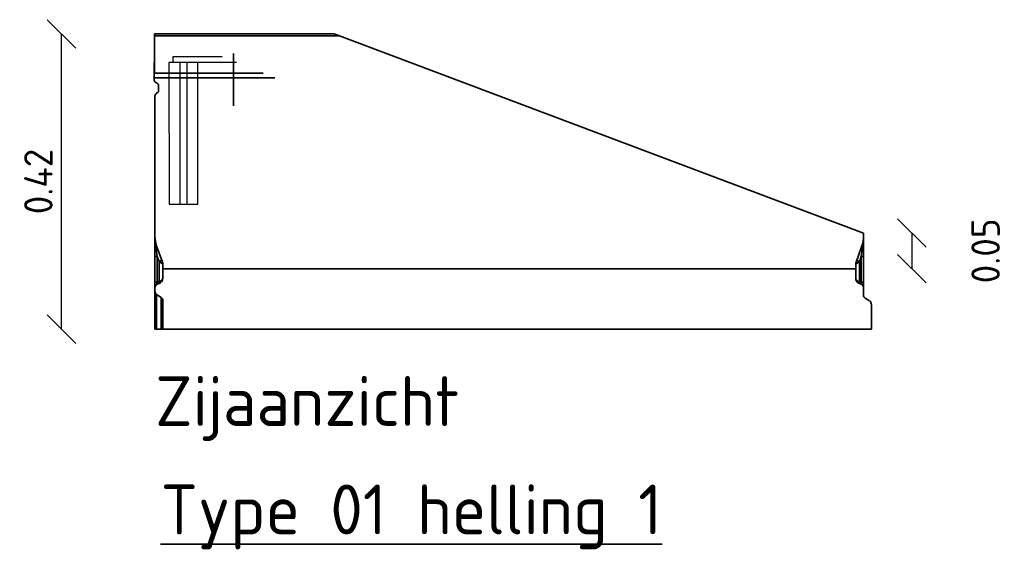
# Model space of a CAD drawing. Header units: metres. Extents: x 2158 to 2361, y 3646 to 3696.
# Tile 19 of 44: x 2204.965 to 2206.349, y 3658.632 to 3659.379. Entities that reach past the tile are written whole.
import ezdxf

# ---------------------------------------------------------------- set-up
doc = ezdxf.new("R2010")
doc.units = ezdxf.units.M
doc.header["$LTSCALE"] = 5
for name, color, linetype, lineweight in [('N-WE-RI-HWA_GOOT_LIJNGOOT-G gesloten', 1, 'Continuous', 35), ('N-WE-RI-HWA_GOOT_rooster-G', 10, 'Continuous', 25), ('X-XX-AL-VERWIJZING_DOORSNEDE-T35', 50, 'Continuous', 35)]:
    doc.layers.add(name, color=color, linetype=linetype, lineweight=lineweight)
doc.layers.add('TM00_MAATVOERING', color=1, linetype='Continuous')
doc.styles.add('NLCS-ISO', font='NLCS-ISO.ttf')
doc.styles.add('NLCS-ISO-M20-T35', font='NLCS-ISO.ttf', dxfattribs={"height": 0.07})
doc.dimstyles.new('NLCS RODOR-DIM-020$0', dxfattribs={"dimscale": 0.02, "dimtxt": 2, "dimasz": 2, "dimexe": 1.25, "dimexo": 0.625, "dimtad": 1, "dimzin": 1, "dimdsep": 46, "dimtxsty": 'NLCS-ISO', "dimblk": 'OBLIQUE', "dimcen": 0, "dimse1": 1, "dimse2": 1, "dimclrd": 256, "dimclre": 1, "dimclrt": 256, "dimadec": 0, "dimazin": 0, "dimtfac": 1, "dimtmove": 2, "dimatfit": 3, "dimfxl": 1, "dimtolj": 1, "dimtzin": 0, "dimlwd": -1, "dimlwe": -1, "dimarcsym": 0})

# ---------------------------------------------------------------- blocks, each defined once
blk = doc.blocks.new('_Oblique')
at = {"color": 0, "linetype": 'ByBlock', "lineweight": -2}
blk.add_line((-0.5, -0.5), (0.5, 0.5), dxfattribs=at)
blk = doc.blocks.new('*D57')
at = {"layer": 'Defpoints', "color": 0, "transparency": 16777216}
for p in [(2206.1511, 3659.0789), (2206.1401, 3659.0289), (2206.219, 3659.0289)]:
    blk.add_point(p, dxfattribs=at)
at = {"layer": 'TM00_MAATVOERING', "transparency": 16777216}
blk.add_line((2206.219, 3659.0789), (2206.219, 3659.0289), dxfattribs=at)
at = {"layer": 'TM00_MAATVOERING', "transparency": 16777216, "xscale": 0.04, "yscale": 0.04, "zscale": 0.04}
for p, rotation in [((2206.219, 3659.0789), 90), ((2206.219, 3659.0289), 270)]:
    blk.add_blockref('_Oblique', p, dxfattribs=dict(at, rotation=rotation))
at = {"layer": 'TM00_MAATVOERING', "transparency": 16777216, "insert": (2206.3227, 3659.0539), "char_height": 0.04, "attachment_point": 5, "rotation": 90, "style": 'NLCS-ISO'}
blk.add_mtext('\\A1;0.05', dxfattribs=at)
blk = doc.blocks.new('*D58')
at = {"layer": 'Defpoints', "color": 0, "transparency": 16777216}
for p in [(2205.0237, 3659.3589), (2205.1546, 3659.3589), (2205.1661, 3658.9439)]:
    blk.add_point(p, dxfattribs=at)
at = {"layer": 'TM00_MAATVOERING', "transparency": 16777216}
blk.add_line((2205.0237, 3658.9439), (2205.0237, 3659.3589), dxfattribs=at)
at = {"layer": 'TM00_MAATVOERING', "transparency": 16777216, "xscale": 0.04, "yscale": 0.04, "zscale": 0.04}
for p, rotation in [((2205.0237, 3659.3589), 90), ((2205.0237, 3658.9439), 270)]:
    blk.add_blockref('_Oblique', p, dxfattribs=dict(at, rotation=rotation))
at = {"layer": 'TM00_MAATVOERING', "transparency": 16777216, "insert": (2204.9912, 3659.1514), "char_height": 0.04, "attachment_point": 5, "rotation": 90, "style": 'NLCS-ISO'}
blk.add_mtext('\\A1;0.42', dxfattribs=at)

msp = doc.modelspace()

# ---------------------------------------------------------------- linework, layer by layer
at = {"layer": 'N-WE-RI-HWA_GOOT_LIJNGOOT-G gesloten'}
for p, q in [((2205.1546, 3659.3589), (2205.4071, 3659.3589)), ((2205.1546, 3659.3563), (2205.1546, 3659.3589)), ((2205.4134, 3659.3563), (2205.1546, 3659.3563)), ((2205.1546, 3659.3039), (2205.1546, 3659.3563)), ((2205.4071, 3659.3589), (2206.1511, 3659.0789)), ((2205.2656, 3659.3314), (2205.2656, 3659.258)), ((2205.1546, 3659.3189), (2205.1541, 3659.3189)), ((2205.1541, 3659.3039), (2205.1541, 3659.3189)), ((2205.1541, 3659.3039), (2205.307, 3659.3039)), ((2205.1541, 3659.2972), (2205.1541, 3659.3039)), ((2205.1541, 3659.2972), (2205.3238, 3659.2972)), ((2205.1541, 3659.2939), (2205.1541, 3659.2972)), ((2205.1591, 3659.2887), (2205.1561, 3659.2904)), ((2205.1601, 3659.2783), (2205.1601, 3659.2869)), ((2205.1551, 3659.0746), (2205.1551, 3659.2719)), ((2205.1571, 3659.2754), (2205.1591, 3659.2765)), ((2206.1511, 3659.0789), (2206.1511, 3659.0459)), ((2205.1551, 3659.0746), (2205.1551, 3659.0594)), ((2205.1551, 3659.0594), (2205.1551, 3659.0459)), ((2205.1656, 3659.0379), (2205.1577, 3659.0596)), ((2206.1406, 3659.0379), (2206.1484, 3659.0596)), ((2206.1511, 3659.0613), (2206.1511, 3659.0594)), ((2205.1584, 3659.0459), (2205.1551, 3659.0459)), ((2205.1551, 3659.0459), (2205.1551, 3659.0099)), ((2205.1584, 3659.0459), (2205.1608, 3659.0392)), ((2205.1584, 3659.0099), (2205.1584, 3659.0459)), ((2205.1608, 3659.0392), (2205.1656, 3659.0359)), ((2205.1608, 3659.0392), (2205.1608, 3659.0108)), ((2205.1661, 3659.0155), (2205.1661, 3659.0352)), ((2206.1401, 3659.0155), (2206.1401, 3659.0352)), ((2206.1453, 3659.0392), (2206.1406, 3659.0359)), ((2206.1478, 3659.0459), (2206.1453, 3659.0392)), ((2206.1453, 3659.0392), (2206.1453, 3659.0108)), ((2206.1478, 3659.0099), (2206.1478, 3659.0459)), ((2206.1478, 3659.0459), (2206.1511, 3659.0459)), ((2206.1511, 3659.0459), (2206.1511, 3659.0099)), ((2205.1661, 3659.0289), (2206.1401, 3659.0289)), ((2205.1584, 3659.0099), (2205.1551, 3659.0099)), ((2205.1551, 3659.0099), (2205.1551, 3659.0024)), ((2205.1608, 3659.0108), (2205.1584, 3659.0099)), ((2205.1584, 3659.0071), (2205.1608, 3659.008)), ((2206.1453, 3659.0108), (2206.1478, 3659.0099)), ((2206.1478, 3659.0071), (2206.1453, 3659.008)), ((2206.1478, 3659.0099), (2206.1511, 3659.0099)), ((2206.1511, 3659.0099), (2206.1511, 3659.0024)), ((2205.1551, 3658.9975), (2205.1551, 3659.0024)), ((2205.1551, 3658.9975), (2205.1551, 3658.9439)), ((2206.1511, 3658.9925), (2206.1511, 3659.0024)), ((2205.1637, 3658.9885), (2205.1574, 3658.9924)), ((2205.1574, 3658.9439), (2205.1574, 3658.9924)), ((2205.1637, 3658.9885), (2205.1637, 3658.9439)), ((2205.1661, 3658.9833), (2205.1661, 3658.9439)), ((2206.1597, 3658.9835), (2206.1534, 3658.9874)), ((2206.1621, 3658.9439), (2206.1621, 3658.9783)), ((2205.1551, 3658.9439), (2205.1574, 3658.9439)), ((2205.1637, 3658.9439), (2205.1574, 3658.9439)), ((2205.1637, 3658.9439), (2205.1661, 3658.9439)), ((2205.1661, 3658.9439), (2206.1621, 3658.9439))]:
    msp.add_line(p, q, dxfattribs=at)
at = {"layer": 'N-WE-RI-HWA_GOOT_LIJNGOOT-G gesloten', "flags": 128}
for points in [[(2205.1564, 3659.0586), (2205.1561, 3659.0586), (2205.1559, 3659.0587), (2205.1556, 3659.0589), (2205.1554, 3659.059), (2205.1553, 3659.0591), (2205.1552, 3659.0592), (2205.1551, 3659.0593), (2205.1551, 3659.0594)], [(2206.1497, 3659.0586), (2206.15, 3659.0586), (2206.1503, 3659.0587), (2206.1505, 3659.0589), (2206.1507, 3659.059), (2206.1509, 3659.0591), (2206.151, 3659.0592), (2206.151, 3659.0593), (2206.1511, 3659.0594)], [(2205.1608, 3659.008), (2205.161, 3659.0081), (2205.1611, 3659.0083), (2205.1611, 3659.0085), (2205.1612, 3659.0089), (2205.1611, 3659.0093), (2205.1611, 3659.0098), (2205.161, 3659.0103), (2205.1608, 3659.0108)], [(2206.1453, 3659.008), (2206.1452, 3659.0081), (2206.1451, 3659.0083), (2206.145, 3659.0085), (2206.145, 3659.0089), (2206.145, 3659.0093), (2206.1451, 3659.0098), (2206.1452, 3659.0103), (2206.1453, 3659.0108)]]:
    msp.add_lwpolyline(points, dxfattribs=at)
at = {"layer": 'N-WE-RI-HWA_GOOT_LIJNGOOT-G gesloten'}
for centre, radius, start, end in [((2205.1581, 3659.2939), 0.004, 180, 240), ((2205.1581, 3659.2869), 0.002, 0, 60), ((2205.1591, 3659.2719), 0.004, 120, 180), ((2205.1581, 3659.2783), 0.002, 300, 0), ((2206.0518, 3659.075), 0.0992, 350.4639, 2.2338), ((2205.1991, 3659.0746), 0.044, 180, 200), ((2205.2543, 3659.075), 0.0992, 180.2295, 189.5361), ((2206.0949, 3659.0788), 0.0569, 340.1903, 349.7218), ((2205.1558, 3659.0607), 0.00221, 286.2792, 329.3379), ((2206.1503, 3659.0607), 0.00221, 210.6621, 253.7208), ((2205.1589, 3659.0467), 0.00773, 284.2784, 315.2826), ((2205.1581, 3659.0352), 0.008, 0, 20), ((2205.1626, 3659.0369), 0.00314, 340.9406, 19.0594), ((2206.1481, 3659.0352), 0.008, 160, 180), ((2206.1435, 3659.0369), 0.00314, 160.9406, 199.0594), ((2206.1472, 3659.0467), 0.00773, 224.7174, 255.7216), ((2205.1601, 3659.0024), 0.005, 110, 180), ((2205.1581, 3659.0155), 0.008, 290, 0), ((2206.1481, 3659.0155), 0.008, 180, 250), ((2206.1461, 3659.0024), 0.005, 0, 70)]:
    msp.add_arc(centre, radius, start, end, dxfattribs=at)
at = {"layer": 'N-WE-RI-HWA_GOOT_LIJNGOOT-G gesloten', "extrusion": (0, 0, -1)}
for centre, major_axis, ratio, start_param, end_param in [((2205.1601, 3659.0356), (-0.0047, 0.0305), 0.003902, 5.05925, 5.568597), ((2206.1461, 3659.0356), (0.0047, 0.0305), 0.003902, 0.714588, 1.223935), ((2205.1581, 3659.0352), (-0.008, 0), 0.25, 2.792527, 3.141593), ((2206.1481, 3659.0352), (-0.008, 0), 0.25, 0, 0.349066), ((2205.1601, 3659.0109), (0.00207, 0.00382), 0.257571, 2.859033, 4.312583), ((2205.1581, 3659.0155), (-0.008, 0), 0.625, 3.141593, 4.363323), ((2206.1481, 3659.0155), (-0.008, 0), 0.625, 5.061455, 6.283185), ((2206.1461, 3659.0109), (-0.00207, 0.00382), 0.257571, 1.970603, 3.424153), ((2205.1591, 3658.9975), (0, 0.00564), 0.709579, 3.560472, 4.712389), ((2205.1621, 3658.9833), (0, 0.00564), 0.709579, 0.418879, 1.570796), ((2206.1551, 3658.9925), (0, 0.00564), 0.709579, 3.560472, 4.712389), ((2206.1581, 3658.9783), (0, 0.00564), 0.709579, 0.418879, 1.570796)]:
    msp.add_ellipse(centre, major_axis=major_axis, ratio=ratio, start_param=start_param, end_param=end_param, dxfattribs=at)
at = {"layer": 'N-WE-RI-HWA_GOOT_rooster-G', "ltscale": 2}
msp.add_lwpolyline([(2205.2696, 3659.3189), (2205.1807, 3659.3189), (2205.1807, 3659.3269), (2205.2496, 3659.3269)], dxfattribs=at)
msp.add_lwpolyline([(2205.1746, 3659.3189), (2205.1752, 3659.1194), (2205.2152, 3659.1194), (2205.2152, 3659.3189)], close=True, dxfattribs=at)
at = {"layer": 'N-WE-RI-HWA_GOOT_rooster-G'}
msp.add_lwpolyline([(2205.1952, 3659.1194), (2205.2002, 3659.1194), (2205.2002, 3659.3189), (2205.1902, 3659.3189), (2205.1902, 3659.1194)], close=True, dxfattribs=at)

# ---------------------------------------------------------------- texts
at = {"layer": 'X-XX-AL-VERWIJZING_DOORSNEDE-T35', "ltscale": 0.2, "char_height": 0.07, "attachment_point": 1, "style": 'NLCS-ISO-M20-T35'}
for s, width, gutter_width, heights, insert in [('Zijaanzicht', 0.586926, 0.35, [0], (2205.1553, 3658.8778)), ('{\\LType 01 helling 1}', 1.380215, 0.3134, [0.2782], (2205.163, 3658.7255))]:
    msp.add_mtext_dynamic_manual_height_columns(s, width=width, gutter_width=gutter_width, heights=heights, dxfattribs=dict(at, insert=insert))

# ---------------------------------------------------------------- dimensions: what is measured, and where the dimension line sits
at = {"layer": 'TM00_MAATVOERING'}
for base, p1, p2, picture, middle in [((2205.0236797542, 3659.3588657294), (2205.1660709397, 3658.9438657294), (2205.1545709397, 3659.3588657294), '*D58', (2204.9911797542, 3659.1513657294)), ((2206.219, 3659.0289), (2206.1511, 3659.0789), (2206.1401, 3659.0289), '*D57', (2206.3227, 3659.0539))]:
    dim = msp.add_linear_dim(base=base, p1=p1, p2=p2, angle=90, dimstyle='NLCS RODOR-DIM-020$0', dxfattribs=at)
    dim.commit()
    dim.dimension.update_dxf_attribs({"geometry": picture, "text_midpoint": middle})

doc.saveas('drawing.dxf')
